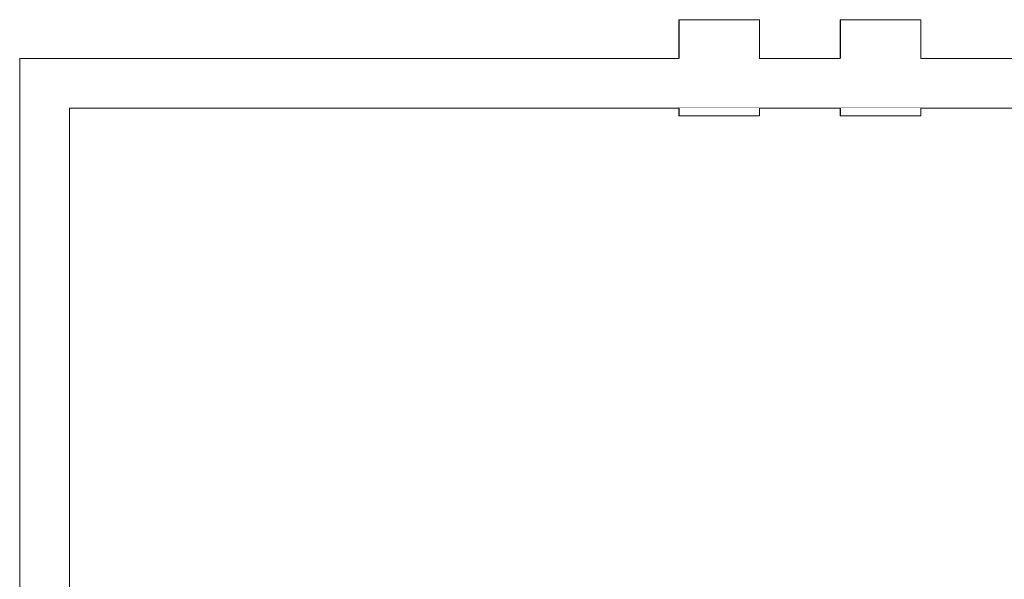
# Model space of a CAD drawing. Header units: millimetres. Extents: x -850 to 154668, y -24973 to 71030.
# Tile 169 of 212: x 31080 to 37429, y 50877 to 54485. Entities that reach past the tile are written whole.
import ezdxf

# ---------------------------------------------------------------- set-up
doc = ezdxf.new("R2010")
doc.units = ezdxf.units.MM
doc.header["$MEASUREMENT"] = 0
doc.linetypes.add('Wipeout_Contour', pattern=[1000, 0, -1000])
for name, color, linetype in [('New_21 Buitenwanden', 7, 'Continuous'), ('New_21 Buitenwanden Afdek-arcering', 7, 'Continuous'), ('New_21 Buitenwanden Ramen', 7, 'Continuous'), ('New_23 Vloeren', 7, 'Continuous')]:
    doc.layers.add(name, color=color, linetype=linetype)

# ---------------------------------------------------------------- blocks, each defined once
blk = doc.blocks.new('Slab_13_2', base_point=(31400.4, 53915))
at = {"layer": 'New_23 Vloeren', "color": 1, "linetype": 'Continuous', "lineweight": 0, "flags": 128}
blk.add_lwpolyline([(31400.4, 53915), (31400.4, 50700.2), (32380.3, 50700.2), (33680.3, 50700.2), (33680.3, 50550.2), (49780.3, 50550.2), (49780.3, 50230), (51080.3, 50230), (51080.3, 50550.2), (61610, 50550.2), (61610, 53915)], close=True, dxfattribs=at)
blk = doc.blocks.new('#noodoverstort-spuwer 260 alu')
at = {"color": 254, "linetype": 'Wipeout_Contour', "lineweight": 0, "ltscale": 1045.722325}
blk.add_wipeout([(-258.1, -50), (-258.1, 0), (-260, 0), (-260, -50)], dxfattribs=at).dxf.layer = 'New_21 Buitenwanden Afdek-arcering'
at = {"color": 254, "linetype": 'Wipeout_Contour', "lineweight": 0, "ltscale": 1045.759921}
blk.add_wipeout([(260, -50), (260, 0), (258.1, 0), (258.1, -50)], dxfattribs=at).dxf.layer = 'New_21 Buitenwanden Afdek-arcering'
at = {"color": 254, "linetype": 'Wipeout_Contour', "lineweight": 0, "ltscale": 2247.358291}
blk.add_wipeout([(-258.1, -620), (-258.1, -370.2), (-260, -370.2), (-260, -620)], dxfattribs=at).dxf.layer = 'New_21 Buitenwanden Afdek-arcering'
at = {"color": 254, "linetype": 'Wipeout_Contour', "lineweight": 0, "ltscale": 1041.95189}
blk.add_wipeout([(-258.1, -50), (258.1, -50), (258.1, 0), (-258.1, 0)], dxfattribs=at).dxf.layer = 'New_21 Buitenwanden Afdek-arcering'
at = {"color": 254, "linetype": 'Wipeout_Contour', "lineweight": 0, "ltscale": 2245.714782}
blk.add_wipeout([(258.1, -620), (258.1, -370.2), (-258.1, -370.2), (-258.1, -620)], dxfattribs=at).dxf.layer = 'New_21 Buitenwanden Afdek-arcering'
at = {"layer": 'New_21 Buitenwanden Ramen', "color": 1, "linetype": 'Continuous', "lineweight": 0}
for p, q in [((-260, 0), (-258.1, 0)), ((-260, -50), (-260, 0)), ((-258.1, 0), (258.1, 0)), ((258.1, 0), (260, 0)), ((260, 0), (260, -50)), ((-260, -620), (-260, -370.2)), ((-258.1, -620), (-260, -620))]:
    blk.add_line(p, q, dxfattribs=at)
at = {"color": 254, "linetype": 'Wipeout_Contour', "lineweight": 0, "ltscale": 2247.736894}
blk.add_wipeout([(258.1, -620), (260, -620), (260, -370.2), (258.1, -370.2)], dxfattribs=at).dxf.layer = 'New_21 Buitenwanden Afdek-arcering'
at = {"layer": 'New_21 Buitenwanden Ramen', "color": 1, "linetype": 'Continuous', "lineweight": 0}
for p, q in [((260, -370.2), (260, -620)), ((-258.1, -620), (258.1, -620)), ((260, -620), (258.1, -620))]:
    blk.add_line(p, q, dxfattribs=at)
blk = doc.blocks.new('Wall_162_2', base_point=(61610, 53915))
at = {"layer": 'New_21 Buitenwanden', "color": 8, "linetype": 'Continuous', "lineweight": 0, "true_color": 0x778488, "flags": 128}
for points in [[(35330, 54235.2), (31080.2, 54235.2)], [(31080.2, 54235.2), (31080.2, 54217.2)], [(36370, 54235.2), (35850, 54235.2)], [(52630, 54235.2), (36890, 54235.2)], [(31400.4, 53915), (35330, 53915)], [(35850, 53915), (36370, 53915)], [(36890, 53915), (52630, 53915)]]:
    blk.add_lwpolyline(points, dxfattribs=at)
at = {"layer": 'New_21 Buitenwanden Ramen', "color": 1, "linetype": 'Continuous', "lineweight": 0, "zscale": 1000, "rotation": 180}
for p in [(35590, 53865), (36630, 53865)]:
    blk.add_blockref('#noodoverstort-spuwer 260 alu', p, dxfattribs=at)
blk = doc.blocks.new('Wall_165_2', base_point=(31400.4, 53915))
at = {"layer": 'New_21 Buitenwanden', "color": 8, "linetype": 'Continuous', "lineweight": 0, "true_color": 0x778488, "flags": 128}
for points in [[(31080.2, 54217.2), (31080.2, 50551.2)], [(31400.4, 50551.2), (31400.4, 53915)], [(31080.2, 50551.2), (31098.2, 50551.2)], [(31098.2, 50551.2), (31098.3, 50551.2)], [(31098.3, 50551.2), (31385.3, 50551.2)], [(31385.3, 50551.2), (31385.4, 50551.2)], [(31385.4, 50551.2), (31400.4, 50551.2)]]:
    blk.add_lwpolyline(points, dxfattribs=at)

msp = doc.modelspace()

# ---------------------------------------------------------------- block references
at = {"layer": 'New_23 Vloeren', "color": 1, "linetype": 'Continuous', "lineweight": 0}
msp.add_blockref('Slab_13_2', (31400.4, 53915), dxfattribs=at)

# ---------------------------------------------------------------- next in the draw order: block references
at = {"layer": 'New_21 Buitenwanden', "color": 8, "lineweight": 0, "true_color": 0x778488}
msp.add_blockref('Wall_162_2', (61610, 53915), dxfattribs=at)

# ---------------------------------------------------------------- next in the draw order: block references
msp.add_blockref('Wall_165_2', (31400.4, 53915), dxfattribs=at)

doc.saveas('drawing.dxf')
